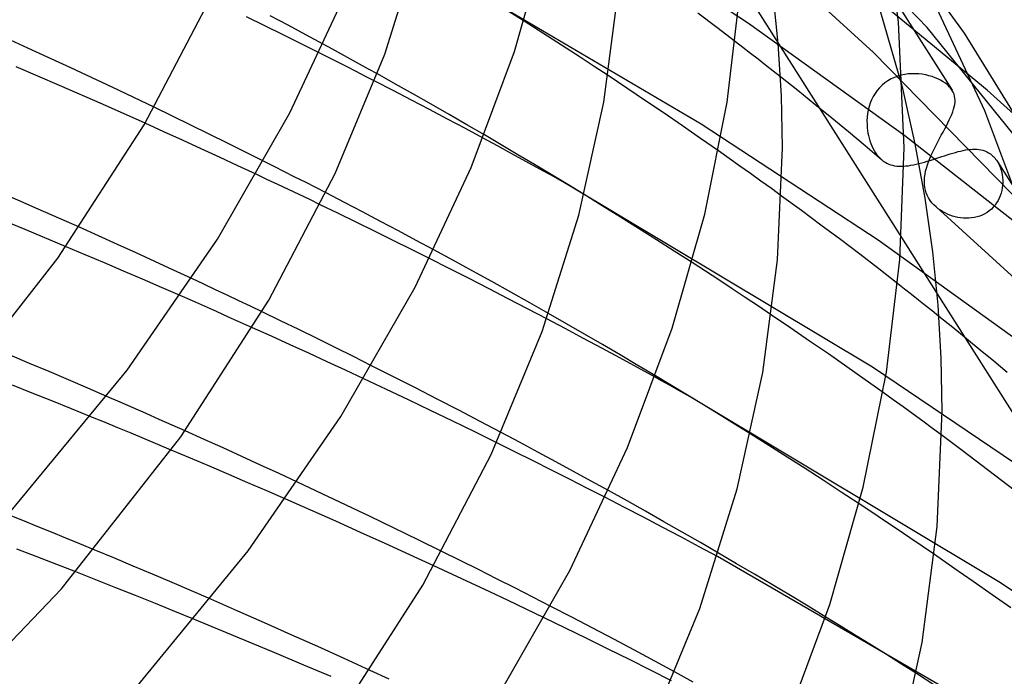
# Model space of a CAD drawing. Header units: millimetres. Extents: x -273 to 273, y -156 to 255.
# Tile 95 of 98: x 151 to 183, y 132 to 153. Entities that reach past the tile are written whole.
import ezdxf

# ---------------------------------------------------------------- set-up
doc = ezdxf.new("R2010")
doc.units = ezdxf.units.MM
doc.layers.add('HIDDEN', color=7, linetype='Continuous')
doc.layers.add('THICK', color=7, linetype='Continuous')

msp = doc.modelspace()

# ---------------------------------------------------------------- linework, layer by layer
at = {"layer": 'HIDDEN'}
for p, q in [((180.506, 152.913), (174.531, 159.112)), ((174.636, 153.044), (168.983, 156.76)), ((181.727, 152.727), (178.772, 156.798)), ((178.201, 155.781), (181.326, 150.849)), ((173.083, 149.739), (163.717, 155.253)), ((182.479, 150.859), (177.576, 154.891)), ((179.709, 150.907), (178.606, 154.728)), ((178.744, 152.091), (176.267, 154.349)), ((182.4, 150.177), (180.462, 154.314)), ((167.261, 153.118), (166.683, 153.483)), ((173.591, 152.913), (172.974, 153.38)), ((158.746, 152.971), (158.147, 153.265)), ((159.506, 152.986), (158.918, 153.299)), ((179.77, 149.354), (174.636, 153.044)), ((159.344, 152.675), (158.746, 152.971)), ((159.94, 152.378), (159.344, 152.675)), ((160.089, 152.674), (159.506, 152.986)), ((160.666, 152.363), (160.089, 152.674)), ((174.203, 152.446), (173.591, 152.913)), ((184.91, 147.45), (180.506, 152.913)), ((184.388, 148.408), (181.727, 152.727)), ((160.534, 152.08), (159.94, 152.378)), ((175.611, 152.395), (179.657, 146.011)), ((184.76, 145.935), (178.744, 152.091)), ((163.035, 151.056), (162.443, 151.386)), ((179.884, 151.388), (179.767, 151.372)), ((180, 151.395), (179.884, 151.388)), ((180.116, 151.396), (180, 151.395)), ((180.231, 151.389), (180.116, 151.396)), ((180.344, 151.375), (180.231, 151.389)), ((162.958, 150.84), (162.354, 151.153)), ((163.625, 150.724), (163.035, 151.056)), ((170.637, 150.921), (170.019, 151.332)), ((176.251, 150.839), (175.686, 151.289)), ((179.116, 151.096), (179.024, 151.019)), ((179.215, 151.164), (179.116, 151.096)), ((179.318, 151.223), (179.215, 151.164)), ((179.426, 151.273), (179.318, 151.223)), ((179.537, 151.315), (179.426, 151.273)), ((179.651, 151.348), (179.537, 151.315)), ((179.767, 151.372), (179.651, 151.348)), ((180.454, 151.355), (180.344, 151.375)), ((180.561, 151.33), (180.454, 151.355)), ((180.665, 151.299), (180.561, 151.33)), ((180.763, 151.263), (180.665, 151.299)), ((180.857, 151.223), (180.763, 151.263)), ((180.945, 151.179), (180.857, 151.223)), ((181.027, 151.131), (180.945, 151.179)), ((181.103, 151.08), (181.027, 151.131)), ((181.171, 151.026), (181.103, 151.08)), ((163.559, 150.528), (162.958, 150.84)), ((171.25, 150.508), (170.637, 150.921)), ((176.811, 150.388), (176.251, 150.839)), ((178.792, 150.748), (178.73, 150.645)), ((178.861, 150.845), (178.792, 150.748)), ((178.939, 150.936), (178.861, 150.845)), ((179.024, 151.019), (178.939, 150.936)), ((181.202, 150.998), (181.171, 151.026)), ((181.231, 150.969), (181.202, 150.998)), ((181.258, 150.939), (181.231, 150.969)), ((181.283, 150.909), (181.258, 150.939)), ((181.306, 150.879), (181.283, 150.909)), ((181.327, 150.847), (181.306, 150.879)), ((181.361, 150.787), (181.327, 150.847)), ((181.387, 150.725), (181.361, 150.787)), ((187.063, 146.67), (182.479, 150.859)), ((164.155, 150.215), (163.559, 150.528)), ((164.212, 150.39), (163.625, 150.724)), ((171.859, 150.095), (171.25, 150.508)), ((178.632, 150.428), (178.595, 150.315)), ((178.676, 150.539), (178.632, 150.428)), ((178.73, 150.645), (178.676, 150.539)), ((181.405, 150.66), (181.387, 150.725)), ((181.417, 150.594), (181.405, 150.66)), ((181.409, 150.381), (181.418, 150.455)), ((181.421, 150.526), (181.417, 150.594)), ((181.418, 150.455), (181.421, 150.526)), ((155.714, 150.001), (155.112, 150.291)), ((164.747, 149.902), (164.155, 150.215)), ((164.796, 150.056), (164.212, 150.39)), ((172.462, 149.682), (171.859, 150.095)), ((177.366, 149.935), (176.811, 150.388)), ((178.546, 150.084), (178.532, 149.968)), ((178.566, 150.201), (178.546, 150.084)), ((178.595, 150.315), (178.566, 150.201)), ((181.312, 150.059), (181.345, 150.144)), ((181.345, 150.144), (181.372, 150.226)), ((181.372, 150.226), (181.393, 150.305)), ((181.393, 150.305), (181.409, 150.381)), ((183.882, 146.202), (182.4, 150.177)), ((155.429, 149.487), (154.811, 149.765)), ((156.315, 149.708), (155.714, 150.001)), ((165.334, 149.589), (164.747, 149.902)), ((165.378, 149.72), (164.796, 150.056)), ((177.917, 149.482), (177.366, 149.935)), ((178.532, 149.968), (178.526, 149.851)), ((178.526, 149.851), (178.527, 149.736)), ((181.134, 149.685), (181.185, 149.783)), ((181.185, 149.783), (181.231, 149.878)), ((181.231, 149.878), (181.274, 149.97)), ((181.274, 149.97), (181.312, 150.059)), ((156.043, 149.208), (155.429, 149.487)), ((156.915, 149.413), (156.315, 149.708)), ((165.916, 149.277), (165.334, 149.589)), ((165.957, 149.383), (165.378, 149.72)), ((173.058, 149.269), (172.462, 149.682)), ((178.891, 145.921), (173.083, 149.739)), ((178.462, 149.026), (177.917, 149.482)), ((178.527, 149.736), (178.534, 149.621)), ((178.534, 149.621), (178.544, 149.533)), ((178.544, 149.533), (178.557, 149.445)), ((178.557, 149.445), (178.575, 149.359)), ((180.968, 149.373), (181.025, 149.479)), ((181.025, 149.479), (181.081, 149.583)), ((181.081, 149.583), (181.134, 149.685)), ((156.654, 148.928), (156.043, 149.208)), ((157.514, 149.118), (156.915, 149.413)), ((158.111, 148.82), (157.514, 149.118)), ((173.647, 148.858), (173.058, 149.269)), ((178.575, 149.359), (178.596, 149.274)), ((178.596, 149.274), (178.621, 149.189)), ((178.621, 149.189), (178.65, 149.106)), ((184.456, 145.675), (179.77, 149.354)), ((180.795, 149.047), (180.852, 149.157)), ((180.852, 149.157), (180.91, 149.265)), ((180.91, 149.265), (180.968, 149.373)), ((157.261, 148.648), (156.654, 148.928)), ((158.706, 148.522), (158.111, 148.82)), ((179.004, 148.57), (178.462, 149.026)), ((178.65, 149.106), (178.682, 149.025)), ((178.682, 149.025), (178.719, 148.946)), ((178.719, 148.946), (178.76, 148.87)), ((178.76, 148.87), (178.804, 148.798)), ((178.804, 148.798), (178.851, 148.731)), ((180.636, 148.718), (180.686, 148.827)), ((180.686, 148.827), (180.739, 148.937)), ((180.739, 148.937), (180.795, 149.047)), ((181.344, 148.786), (181.431, 148.811)), ((181.431, 148.811), (181.517, 148.834)), ((181.517, 148.834), (181.601, 148.855)), ((181.601, 148.855), (181.682, 148.873)), ((181.682, 148.873), (181.762, 148.888)), ((181.762, 148.888), (181.84, 148.9)), ((181.84, 148.9), (181.916, 148.909)), ((181.916, 148.909), (181.99, 148.914)), ((181.99, 148.914), (182.063, 148.916)), ((182.063, 148.916), (182.134, 148.913)), ((182.134, 148.913), (182.203, 148.907)), ((182.203, 148.907), (182.271, 148.895)), ((182.271, 148.895), (182.337, 148.879)), ((182.337, 148.879), (182.401, 148.858)), ((182.401, 148.858), (182.463, 148.831)), ((182.463, 148.831), (182.523, 148.799)), ((182.523, 148.799), (182.579, 148.762)), ((157.863, 148.369), (157.261, 148.648)), ((178.851, 148.731), (178.901, 148.67)), ((178.901, 148.67), (178.954, 148.615)), ((178.954, 148.615), (179.009, 148.565)), ((179.009, 148.565), (179.063, 148.523)), ((179.063, 148.523), (179.119, 148.486)), ((179.119, 148.486), (179.178, 148.454)), ((180.232, 148.442), (180.323, 148.466)), ((180.323, 148.466), (180.415, 148.492)), ((180.415, 148.492), (180.508, 148.519)), ((180.508, 148.519), (180.602, 148.548)), ((180.511, 148.397), (180.548, 148.503)), ((180.548, 148.503), (180.59, 148.61)), ((180.59, 148.61), (180.636, 148.718)), ((180.602, 148.548), (180.697, 148.578)), ((180.697, 148.578), (180.792, 148.609)), ((180.792, 148.609), (180.887, 148.64)), ((180.887, 148.64), (180.98, 148.671)), ((180.98, 148.671), (181.072, 148.701)), ((181.072, 148.701), (181.164, 148.731)), ((181.164, 148.731), (181.255, 148.759)), ((181.255, 148.759), (181.344, 148.786)), ((182.579, 148.762), (182.632, 148.719)), ((182.632, 148.719), (182.664, 148.69)), ((182.664, 148.69), (182.695, 148.659)), ((182.695, 148.659), (182.724, 148.626)), ((182.724, 148.626), (182.752, 148.592)), ((182.752, 148.592), (182.779, 148.555)), ((182.779, 148.555), (182.804, 148.517)), ((182.802, 148.52), (185.964, 143.53)), ((182.804, 148.517), (182.842, 148.451)), ((158.461, 148.089), (157.863, 148.369)), ((179.178, 148.454), (179.239, 148.427)), ((179.239, 148.427), (179.301, 148.404)), ((179.301, 148.404), (179.366, 148.386)), ((179.366, 148.386), (179.434, 148.372)), ((179.434, 148.372), (179.503, 148.362)), ((179.503, 148.362), (179.575, 148.357)), ((179.575, 148.357), (179.65, 148.355)), ((179.65, 148.355), (179.726, 148.358)), ((179.726, 148.358), (179.805, 148.363)), ((179.805, 148.363), (179.886, 148.373)), ((179.886, 148.373), (179.969, 148.386)), ((179.969, 148.386), (180.055, 148.402)), ((180.055, 148.402), (180.143, 148.42)), ((180.143, 148.42), (180.232, 148.442)), ((180.432, 148.089), (180.453, 148.19)), ((180.453, 148.19), (180.479, 148.293)), ((180.479, 148.293), (180.511, 148.397)), ((182.842, 148.451), (182.877, 148.38)), ((182.877, 148.38), (182.907, 148.306)), ((182.907, 148.306), (182.932, 148.229)), ((182.932, 148.229), (182.953, 148.149)), ((182.953, 148.149), (182.969, 148.068)), ((180.412, 147.819), (180.413, 147.903)), ((180.417, 147.735), (180.412, 147.819)), ((180.413, 147.903), (180.419, 147.989)), ((180.419, 147.989), (180.432, 148.089)), ((182.969, 148.068), (182.98, 147.984)), ((182.98, 147.984), (182.986, 147.899)), ((182.986, 147.899), (182.987, 147.813)), ((178.709, 141.749), (168.721, 147.736)), ((180.428, 147.652), (180.417, 147.735)), ((180.446, 147.567), (180.428, 147.652)), ((180.472, 147.483), (180.446, 147.567)), ((182.955, 147.554), (182.933, 147.47)), ((182.972, 147.64), (182.955, 147.554)), ((182.982, 147.726), (182.972, 147.64)), ((182.987, 147.813), (182.982, 147.726)), ((161.357, 147.165), (160.756, 147.476)), ((169.832, 147.054), (169.232, 147.423)), ((176.371, 146.898), (175.721, 147.375)), ((180.507, 147.399), (180.472, 147.483)), ((180.55, 147.315), (180.507, 147.399)), ((180.602, 147.232), (180.55, 147.315)), ((180.661, 147.156), (180.602, 147.232)), ((182.831, 147.226), (182.785, 147.15)), ((182.871, 147.305), (182.831, 147.226)), ((182.905, 147.386), (182.871, 147.305)), ((182.933, 147.47), (182.905, 147.386)), ((161.167, 146.798), (160.566, 147.089)), ((161.954, 146.853), (161.357, 147.165)), ((162.547, 146.541), (161.954, 146.853)), ((170.428, 146.684), (169.832, 147.054)), ((177.015, 146.421), (176.371, 146.898)), ((180.725, 147.084), (180.661, 147.156)), ((180.794, 147.019), (180.725, 147.084)), ((183.389, 144.654), (180.794, 147.019)), ((180.868, 146.959), (180.799, 147.015)), ((180.939, 146.907), (180.868, 146.959)), ((181.013, 146.861), (180.939, 146.907)), ((181.09, 146.818), (181.013, 146.861)), ((182.544, 146.89), (182.471, 146.838)), ((182.612, 146.948), (182.544, 146.89)), ((182.676, 147.011), (182.612, 146.948)), ((182.733, 147.079), (182.676, 147.011)), ((182.785, 147.15), (182.733, 147.079)), ((161.767, 146.506), (161.167, 146.798)), ((163.135, 146.229), (162.547, 146.541)), ((171.02, 146.313), (170.428, 146.684)), ((181.169, 146.78), (181.09, 146.818)), ((181.252, 146.746), (181.169, 146.78)), ((181.336, 146.716), (181.252, 146.746)), ((181.423, 146.691), (181.336, 146.716)), ((181.512, 146.671), (181.423, 146.691)), ((181.602, 146.657), (181.512, 146.671)), ((181.692, 146.648), (181.602, 146.657)), ((181.783, 146.644), (181.692, 146.648)), ((181.874, 146.646), (181.783, 146.644)), ((181.965, 146.655), (181.874, 146.646)), ((182.055, 146.67), (181.965, 146.655)), ((182.143, 146.691), (182.055, 146.67)), ((182.23, 146.718), (182.143, 146.691)), ((182.314, 146.752), (182.23, 146.718)), ((182.394, 146.792), (182.314, 146.752)), ((182.471, 146.838), (182.394, 146.792)), ((153.282, 146.067), (152.658, 146.347)), ((162.366, 146.212), (161.767, 146.506)), ((162.964, 145.916), (162.366, 146.212)), ((163.717, 145.918), (163.135, 146.229)), ((171.608, 145.941), (171.02, 146.313)), ((177.653, 145.942), (177.015, 146.421)), ((153.903, 145.787), (153.282, 146.067)), ((163.56, 145.62), (162.964, 145.916)), ((164.294, 145.607), (163.717, 145.918)), ((172.194, 145.567), (171.608, 145.941)), ((178.286, 145.461), (177.653, 145.942)), ((184.164, 142.131), (178.891, 145.921)), ((152.847, 145.446), (152.219, 145.71)), ((154.52, 145.506), (153.903, 145.787)), ((164.155, 145.322), (163.56, 145.62)), ((172.779, 145.19), (172.194, 145.567)), ((153.474, 145.179), (152.847, 145.446)), ((155.133, 145.225), (154.52, 145.506)), ((178.913, 144.978), (178.286, 145.461)), ((154.1, 144.911), (153.474, 145.179)), ((154.725, 144.643), (154.1, 144.911)), ((155.742, 144.944), (155.133, 145.225)), ((156.346, 144.663), (155.742, 144.944)), ((179.535, 144.494), (178.913, 144.978)), ((155.347, 144.373), (154.725, 144.643)), ((155.968, 144.102), (155.347, 144.373)), ((180.829, 144.16), (184.929, 137.691)), ((159.257, 143.279), (158.654, 143.57)), ((168.612, 143.018), (168.005, 143.34)), ((168.659, 143.175), (168.066, 143.514)), ((176.021, 143.036), (175.394, 143.461)), ((181.344, 143.053), (180.888, 143.421)), ((158.961, 142.768), (158.342, 143.048)), ((159.859, 142.986), (159.257, 143.279)), ((160.46, 142.692), (159.859, 142.986)), ((169.214, 142.698), (168.612, 143.018)), ((169.249, 142.835), (168.659, 143.175)), ((176.642, 142.611), (176.021, 143.036)), ((181.796, 142.685), (181.344, 143.053)), ((159.577, 142.489), (158.961, 142.768)), ((161.059, 142.396), (160.46, 142.692)), ((169.811, 142.377), (169.214, 142.698)), ((169.836, 142.494), (169.249, 142.835)), ((182.245, 142.315), (181.796, 142.685)), ((160.188, 142.209), (159.577, 142.489)), ((161.657, 142.099), (161.059, 142.396)), ((170.402, 142.057), (169.811, 142.377)), ((170.421, 142.152), (169.836, 142.494)), ((177.257, 142.186), (176.642, 142.611)), ((151.018, 141.876), (150.379, 142.144)), ((160.796, 141.929), (160.188, 142.209)), ((162.254, 141.8), (161.657, 142.099)), ((170.987, 141.739), (170.402, 142.057)), ((171.002, 141.808), (170.421, 142.152)), ((177.864, 141.762), (177.257, 142.186)), ((182.691, 141.945), (182.245, 142.315)), ((151.655, 141.606), (151.018, 141.876)), ((161.4, 141.649), (160.796, 141.929)), ((171.566, 141.421), (170.987, 141.739)), ((171.581, 141.463), (171.002, 141.808)), ((178.463, 141.34), (177.864, 141.762)), ((185.183, 137.374), (178.709, 141.749)), ((183.134, 141.574), (182.691, 141.945)), ((152.291, 141.335), (151.655, 141.606)), ((161.999, 141.369), (161.4, 141.649)), ((151.104, 140.901), (150.453, 141.16)), ((152.925, 141.063), (152.291, 141.335)), ((153.558, 140.789), (152.925, 141.063)), ((179.053, 140.92), (178.463, 141.34)), ((151.75, 140.641), (151.104, 140.901)), ((182.911, 134.664), (172.717, 140.779)), ((152.393, 140.382), (151.75, 140.641)), ((153.032, 140.122), (152.393, 140.382)), ((156.748, 139.379), (156.123, 139.659)), ((167.115, 139.284), (166.513, 139.604)), ((175.304, 139.176), (174.705, 139.553)), ((181.65, 139.017), (180.993, 139.507)), ((157.371, 139.098), (156.748, 139.379)), ((157.989, 138.816), (157.371, 139.098)), ((166.962, 138.97), (166.361, 139.268)), ((167.713, 138.964), (167.115, 139.284)), ((175.899, 138.799), (175.304, 139.176)), ((156.303, 138.762), (155.673, 139.028)), ((158.604, 138.535), (157.989, 138.816)), ((167.561, 138.671), (166.962, 138.97)), ((168.304, 138.645), (167.713, 138.964)), ((176.494, 138.418), (175.899, 138.799)), ((182.301, 138.526), (181.65, 139.017)), ((156.932, 138.494), (156.303, 138.762)), ((157.56, 138.226), (156.932, 138.494)), ((159.215, 138.253), (158.604, 138.535)), ((168.158, 138.371), (167.561, 138.671)), ((168.889, 138.327), (168.304, 138.645)), ((182.947, 138.032), (182.301, 138.526)), ((158.186, 137.956), (157.56, 138.226)), ((159.821, 137.971), (159.215, 138.253)), ((168.753, 138.07), (168.158, 138.371)), ((169.467, 138.01), (168.889, 138.327)), ((177.087, 138.035), (176.494, 138.418)), ((158.811, 137.685), (158.186, 137.956)), ((169.345, 137.768), (168.753, 138.07)), ((170.039, 137.694), (169.467, 138.01)), ((177.68, 137.649), (177.087, 138.035)), ((183.587, 137.537), (182.947, 138.032)), ((159.433, 137.413), (158.811, 137.685)), ((169.935, 137.465), (169.345, 137.768)), ((178.27, 137.26), (177.68, 137.649)), ((153.779, 135.484), (153.139, 135.752)), ((165.164, 135.397), (164.563, 135.695)), ((174.244, 135.295), (173.65, 135.642)), ((181.384, 135.152), (180.747, 135.591)), ((154.42, 135.215), (153.779, 135.484)), ((155.059, 134.945), (154.42, 135.215)), ((164.915, 134.939), (164.3, 135.224)), ((165.763, 135.098), (165.164, 135.397)), ((184.241, 129.383), (173.614, 135.527)), ((174.835, 134.947), (174.244, 135.295)), ((153.191, 134.764), (152.532, 135.023)), ((155.697, 134.672), (155.059, 134.945)), ((165.526, 134.653), (164.915, 134.939)), ((166.36, 134.798), (165.763, 135.098)), ((175.424, 134.597), (174.835, 134.947)), ((182.014, 134.713), (181.384, 135.152)), ((153.847, 134.504), (153.191, 134.764)), ((156.333, 134.399), (155.697, 134.672)), ((166.133, 134.368), (165.526, 134.653)), ((166.955, 134.497), (166.36, 134.798)), ((176.009, 134.247), (175.424, 134.597)), ((182.635, 134.276), (182.014, 134.713)), ((189.537, 130.182), (182.911, 134.664)), ((154.499, 134.244), (153.847, 134.504)), ((155.148, 133.983), (154.499, 134.244)), ((156.968, 134.125), (156.333, 134.399)), ((166.734, 134.083), (166.133, 134.368)), ((167.547, 134.195), (166.955, 134.497)), ((176.592, 133.895), (176.009, 134.247)), ((183.247, 133.841), (182.635, 134.276)), ((155.792, 133.723), (155.148, 133.983)), ((167.331, 133.799), (166.734, 134.083)), ((168.136, 133.892), (167.547, 134.195)), ((156.433, 133.462), (155.792, 133.723)), ((167.926, 133.513), (167.331, 133.799)), ((177.171, 133.542), (176.592, 133.895)), ((162.825, 131.499), (162.204, 131.785)), ((172.821, 131.406), (172.223, 131.732)), ((180.751, 131.297), (180.15, 131.682))]:
    msp.add_line(p, q, dxfattribs=at)
at = {"layer": 'THICK'}
for p, q in [((179.565, 153.098), (179.002, 157.279)), ((162.684, 152.035), (163.851, 155.742)), ((166.946, 152.121), (167.982, 155.758)), ((174.381, 154.336), (175.611, 152.395)), ((169.876, 150.459), (170.346, 154.053)), ((173.932, 150.462), (174.359, 154.049)), ((175.612, 152.384), (175.437, 154.108)), ((154.779, 149.711), (156.91, 153.772)), ((159.567, 150.114), (161.362, 153.942)), ((167.722, 152.825), (167.261, 153.118)), ((179.75, 148.963), (179.565, 153.098)), ((150.961, 152.236), (149.531, 152.884)), ((168.183, 152.53), (167.722, 152.825)), ((160.966, 152.199), (160.666, 152.363)), ((168.644, 152.233), (168.183, 152.53)), ((174.453, 152.253), (174.203, 152.446)), ((175.715, 150.673), (175.612, 152.384)), ((152.37, 151.587), (150.961, 152.236)), ((160.839, 151.926), (160.534, 152.08)), ((161.265, 152.036), (160.966, 152.199)), ((161.06, 148.116), (162.684, 152.035)), ((161.562, 151.874), (161.265, 152.036)), ((165.521, 148.309), (166.946, 152.121)), ((169.103, 151.934), (168.644, 152.233)), ((174.701, 152.061), (174.453, 152.253)), ((174.948, 151.868), (174.701, 152.061)), ((161.144, 151.772), (160.839, 151.926)), ((161.447, 151.617), (161.144, 151.772)), ((161.857, 151.711), (161.562, 151.874)), ((162.15, 151.549), (161.857, 151.711)), ((169.562, 151.634), (169.103, 151.934)), ((175.195, 151.675), (174.948, 151.868)), ((152.001, 151.009), (150.579, 151.624)), ((153.754, 150.939), (152.37, 151.587)), ((161.75, 151.463), (161.447, 151.617)), ((162.052, 151.308), (161.75, 151.463)), ((162.443, 151.386), (162.15, 151.549)), ((170.019, 151.332), (169.562, 151.634)), ((175.441, 151.482), (175.195, 151.675)), ((175.686, 151.289), (175.441, 151.482)), ((162.354, 151.153), (162.052, 151.308)), ((153.413, 150.389), (152.001, 151.009)), ((155.112, 150.291), (153.754, 150.939)), ((180.113, 149.096), (179.709, 150.907)), ((169.058, 146.748), (169.876, 150.459)), ((173.194, 146.782), (173.932, 150.462)), ((175.75, 148.962), (175.715, 150.673)), ((154.811, 149.765), (153.413, 150.389)), ((157.186, 145.96), (159.567, 150.114)), ((151.95, 145.329), (154.779, 149.711)), ((166.388, 149.022), (165.916, 149.277)), ((166.51, 149.059), (165.957, 149.383)), ((166.857, 148.767), (166.388, 149.022)), ((167.06, 148.734), (166.51, 149.059)), ((174.001, 148.608), (173.647, 148.858)), ((175.591, 145.284), (175.75, 148.962)), ((179.605, 145.285), (179.75, 148.963)), ((180.438, 147.303), (180.113, 149.096)), ((159.05, 148.348), (158.706, 148.522)), ((167.322, 148.513), (166.857, 148.767)), ((167.607, 148.407), (167.06, 148.734)), ((167.782, 148.259), (167.322, 148.513)), ((174.352, 148.36), (174.001, 148.608)), ((159.393, 148.174), (159.05, 148.348)), ((159.735, 148), (159.393, 148.174)), ((163.681, 144.385), (165.521, 148.309)), ((168.152, 148.08), (167.607, 148.407)), ((168.247, 148.001), (167.782, 148.259)), ((174.7, 148.112), (174.352, 148.36)), ((158.816, 147.922), (158.461, 148.089)), ((159.169, 147.756), (158.816, 147.922)), ((158.879, 143.953), (161.06, 148.116)), ((160.076, 147.826), (159.735, 148)), ((160.417, 147.651), (160.076, 147.826)), ((168.694, 147.752), (168.152, 148.08)), ((168.721, 147.736), (168.247, 148.001)), ((175.044, 147.865), (174.7, 148.112)), ((175.384, 147.62), (175.044, 147.865)), ((151.303, 146.948), (149.937, 147.545)), ((159.52, 147.589), (159.169, 147.756)), ((159.87, 147.422), (159.52, 147.589)), ((160.756, 147.476), (160.417, 147.651)), ((169.232, 147.423), (168.694, 147.752)), ((175.721, 147.375), (175.384, 147.62)), ((160.218, 147.256), (159.87, 147.422)), ((160.566, 147.089), (160.218, 147.256)), ((180.685, 145.541), (180.438, 147.303)), ((152.658, 146.347), (151.303, 146.948)), ((150.868, 146.274), (149.511, 146.831)), ((167.856, 142.925), (169.058, 146.748)), ((172.127, 143.036), (173.194, 146.782)), ((152.219, 145.71), (150.868, 146.274)), ((154.222, 141.657), (157.186, 145.96)), ((179.657, 146.011), (180.829, 144.16)), ((164.938, 145.258), (164.294, 145.607)), ((148.115, 140.456), (151.95, 145.329)), ((164.805, 144.993), (164.155, 145.322)), ((165.573, 144.91), (164.938, 145.258)), ((175.108, 141.58), (175.591, 145.284)), ((179.165, 141.593), (179.605, 145.285)), ((180.861, 143.786), (180.685, 145.541)), ((165.453, 144.664), (164.805, 144.993)), ((166.201, 144.563), (165.573, 144.91)), ((173.218, 144.905), (172.779, 145.19)), ((156.736, 144.48), (156.346, 144.663)), ((166.097, 144.333), (165.453, 144.664)), ((173.656, 144.618), (173.218, 144.905)), ((174.093, 144.33), (173.656, 144.618)), ((157.124, 144.298), (156.736, 144.48)), ((157.509, 144.116), (157.124, 144.298)), ((161.24, 140.126), (163.681, 144.385)), ((166.737, 144.002), (166.097, 144.333)), ((166.825, 144.214), (166.201, 144.563)), ((174.529, 144.041), (174.093, 144.33)), ((179.763, 144.316), (179.535, 144.494)), ((179.989, 144.137), (179.763, 144.316)), ((156.366, 143.927), (155.968, 144.102)), ((155.982, 139.46), (158.879, 143.953)), ((157.893, 143.934), (157.509, 144.116)), ((167.373, 143.671), (166.737, 144.002)), ((167.447, 143.865), (166.825, 144.214)), ((174.962, 143.751), (174.529, 144.041)), ((180.215, 143.959), (179.989, 144.137)), ((180.44, 143.78), (180.215, 143.959)), ((156.764, 143.751), (156.366, 143.927)), ((157.16, 143.576), (156.764, 143.751)), ((158.274, 143.752), (157.893, 143.934)), ((158.654, 143.57), (158.274, 143.752)), ((168.005, 143.34), (167.373, 143.671)), ((168.066, 143.514), (167.447, 143.865)), ((175.394, 143.461), (174.962, 143.751)), ((180.665, 143.6), (180.44, 143.78)), ((180.965, 142.044), (180.861, 143.786)), ((157.555, 143.4), (157.16, 143.576)), ((157.95, 143.224), (157.555, 143.4)), ((180.888, 143.421), (180.665, 143.6)), ((158.342, 143.048), (157.95, 143.224)), ((170.659, 139.109), (172.127, 143.036)), ((166.183, 138.883), (167.856, 142.925)), ((181, 140.302), (180.965, 142.044)), ((162.975, 141.436), (162.254, 141.8)), ((150.208, 136.777), (154.222, 141.657)), ((162.737, 141.021), (161.999, 141.369)), ((163.693, 141.071), (162.975, 141.436)), ((171.754, 141.317), (171.566, 141.421)), ((172.108, 141.147), (171.581, 141.463)), ((174.266, 137.756), (175.108, 141.58)), ((178.406, 137.806), (179.165, 141.593)), ((164.406, 140.705), (163.693, 141.071)), ((171.943, 141.212), (171.754, 141.317)), ((172.135, 141.105), (171.943, 141.212)), ((172.632, 140.83), (172.108, 141.147)), ((172.327, 140.997), (172.135, 141.105)), ((153.988, 140.602), (153.558, 140.789)), ((163.467, 140.674), (162.737, 141.021)), ((165.114, 140.338), (164.406, 140.705)), ((172.521, 140.889), (172.327, 140.997)), ((172.717, 140.779), (172.521, 140.889)), ((173.154, 140.512), (172.632, 140.83)), ((179.385, 140.681), (179.053, 140.92)), ((154.417, 140.414), (153.988, 140.602)), ((154.845, 140.226), (154.417, 140.414)), ((164.192, 140.327), (163.467, 140.674)), ((173.674, 140.193), (173.154, 140.512)), ((179.713, 140.444), (179.385, 140.681)), ((180.038, 140.208), (179.713, 140.444)), ((153.474, 139.941), (153.032, 140.122)), ((155.273, 140.037), (154.845, 140.226)), ((158.201, 135.715), (161.24, 140.126)), ((164.916, 139.977), (164.192, 140.327)), ((165.816, 139.971), (165.114, 140.338)), ((174.191, 139.873), (173.674, 140.193)), ((180.359, 139.974), (180.038, 140.208)), ((180.837, 136.515), (181, 140.302)), ((153.915, 139.76), (153.474, 139.941)), ((154.355, 139.578), (153.915, 139.76)), ((155.698, 139.848), (155.273, 140.037)), ((156.123, 139.659), (155.698, 139.848)), ((165.639, 139.624), (164.916, 139.977)), ((166.513, 139.604), (165.816, 139.971)), ((174.705, 139.553), (174.191, 139.873)), ((180.677, 139.74), (180.359, 139.974)), ((180.993, 139.507), (180.677, 139.74)), ((152.062, 134.47), (155.982, 139.46)), ((154.794, 139.395), (154.355, 139.578)), ((166.361, 139.268), (165.639, 139.624)), ((155.234, 139.212), (154.794, 139.395)), ((155.673, 139.028), (155.234, 139.212)), ((168.763, 135.066), (170.659, 139.109)), ((163.939, 134.592), (166.183, 138.883)), ((160.626, 137.594), (159.821, 137.971)), ((177.308, 133.951), (178.406, 137.806)), ((161.422, 137.218), (160.626, 137.594)), ((170.648, 137.355), (170.039, 137.694)), ((173.03, 133.817), (174.266, 137.756)), ((160.257, 137.051), (159.433, 137.413)), ((162.21, 136.842), (161.422, 137.218)), ((170.559, 137.142), (169.935, 137.465)), ((171.254, 137.015), (170.648, 137.355)), ((178.688, 136.983), (178.27, 137.26)), ((150.797, 136.713), (150.322, 136.904)), ((161.076, 136.687), (160.257, 137.051)), ((162.995, 136.463), (162.21, 136.842)), ((171.179, 136.819), (170.559, 137.142)), ((171.857, 136.674), (171.254, 137.015)), ((179.103, 136.705), (178.688, 136.983)), ((151.269, 136.521), (150.797, 136.713)), ((151.739, 136.329), (151.269, 136.521)), ((161.89, 136.322), (161.076, 136.687)), ((171.795, 136.496), (171.179, 136.819)), ((172.457, 136.331), (171.857, 136.674)), ((179.518, 136.427), (179.103, 136.705)), ((180.34, 132.701), (180.837, 136.515)), ((152.207, 136.137), (151.739, 136.329)), ((162.699, 135.957), (161.89, 136.322)), ((163.78, 136.08), (162.995, 136.463)), ((172.406, 136.173), (171.795, 136.496)), ((173.055, 135.987), (172.457, 136.331)), ((179.93, 136.149), (179.518, 136.427)), ((152.673, 135.945), (152.207, 136.137)), ((153.139, 135.752), (152.673, 135.945)), ((163.503, 135.59), (162.699, 135.957)), ((164.563, 135.695), (163.78, 136.08)), ((173.013, 135.85), (172.406, 136.173)), ((173.65, 135.642), (173.055, 135.987)), ((180.339, 135.87), (179.93, 136.149)), ((180.747, 135.591), (180.339, 135.87)), ((151.086, 135.585), (150.601, 135.772)), ((151.57, 135.398), (151.086, 135.585)), ((154.086, 130.711), (158.201, 135.715)), ((164.3, 135.224), (163.503, 135.59)), ((173.614, 135.527), (173.013, 135.85)), ((152.052, 135.211), (151.57, 135.398)), ((152.532, 135.023), (152.052, 135.211)), ((166.249, 130.679), (168.763, 135.066)), ((160.957, 129.96), (163.939, 134.592)), ((146.625, 128.784), (152.062, 134.47)), ((157.854, 133.738), (156.968, 134.125)), ((175.797, 129.909), (177.308, 133.951)), ((158.736, 133.35), (157.854, 133.738)), ((168.832, 133.532), (168.136, 133.892)), ((171.308, 129.653), (173.03, 133.817)), ((157.335, 133.092), (156.433, 133.462)), ((159.612, 132.96), (158.736, 133.35)), ((168.626, 133.174), (167.926, 133.513)), ((169.522, 133.171), (168.832, 133.532)), ((177.673, 133.234), (177.171, 133.542)), ((158.234, 132.719), (157.335, 133.092)), ((160.483, 132.569), (159.612, 132.96)), ((169.326, 132.833), (168.626, 133.174)), ((170.207, 132.811), (169.522, 133.171)), ((178.173, 132.926), (177.673, 133.234)), ((159.132, 132.343), (158.234, 132.719)), ((170.024, 132.489), (169.326, 132.833)), ((170.886, 132.451), (170.207, 132.811)), ((178.671, 132.616), (178.173, 132.926)), ((179.474, 128.764), (180.34, 132.701)), ((160.028, 131.964), (159.132, 132.343)), ((161.347, 132.178), (160.483, 132.569)), ((170.72, 132.144), (170.024, 132.489)), ((171.558, 132.091), (170.886, 132.451)), ((179.166, 132.306), (178.671, 132.616)), ((179.659, 131.995), (179.166, 132.306)), ((162.204, 131.785), (161.347, 132.178)), ((171.414, 131.797), (170.72, 132.144)), ((172.223, 131.732), (171.558, 132.091)), ((180.15, 131.682), (179.659, 131.995)), ((160.922, 131.582), (160.028, 131.964)), ((172.105, 131.449), (171.414, 131.797))]:
    msp.add_line(p, q, dxfattribs=at)

doc.saveas('drawing.dxf')
